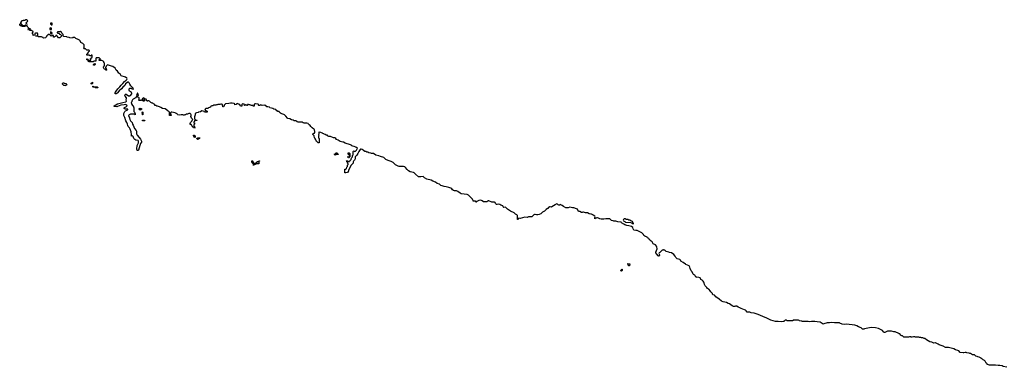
# Model space of a CAD drawing. Header units: inches. Extents: x 2559349 to 2678269, y 915212 to 1023331.
# Tile 38 of 48: x 2618750 to 2647746, y 956624 to 966846. Entities that reach past the tile are written whole.
import ezdxf

# ---------------------------------------------------------------- set-up
doc = ezdxf.new("R2010")
doc.units = ezdxf.units.IN
doc.header["$MEASUREMENT"] = 0
for name, color, linetype in [('C6916', 7, 'Continuous'), ('C6926', 7, 'Continuous'), ('C6935', 7, 'Continuous'), ('C6936', 7, 'Continuous'), ('C6945', 7, 'Continuous')]:
    doc.layers.add(name, color=color, linetype=linetype)

msp = doc.modelspace()

# ---------------------------------------------------------------- linework, layer by layer
at = {"layer": 'C6916', "color": 6}
for points in [[(2618930, 966846), (2618918, 966842), (2618910, 966826), (2618850, 966826), (2618842, 966818), (2618814, 966810), (2618794, 966790), (2618792, 966768), (2618778, 966762), (2618774, 966750), (2618778, 966738), (2618793, 966733), (2618798, 966718), (2618810, 966714), (2618818, 966698), (2618834, 966690), (2618838, 966678), (2618850, 966674), (2618890, 966674), (2618902, 966678), (2618910, 966694), (2618930, 966694), (2618938, 966678), (2618950, 966674), (2618962, 966678), (2618966, 966710), (2618962, 966722), (2618947, 966727), (2618942, 966742), (2618926, 966750), (2618942, 966758), (2618947, 966773), (2618962, 966778), (2618967, 966793), (2618982, 966798), (2618986, 966810), (2618982, 966822), (2618967, 966827), (2618962, 966842)], [(2619690, 966746), (2619658, 966742), (2619654, 966730), (2619658, 966718), (2619673, 966713), (2619678, 966698), (2619690, 966694), (2619702, 966698), (2619706, 966710), (2619702, 966742)], [(2619670, 966606), (2619638, 966602), (2619634, 966590), (2619638, 966558), (2619670, 966554), (2619682, 966558), (2619686, 966570), (2619682, 966602)], [(2619670, 966486), (2619658, 966482), (2619654, 966470), (2619658, 966438), (2619690, 966434), (2619702, 966438), (2619706, 966450), (2619702, 966462), (2619687, 966467), (2619682, 966482)]]:
    msp.add_lwpolyline(points, close=True, dxfattribs=at)
msp.add_lwpolyline([(2620000, 966443), (2619987, 966447), (2619982, 966482), (2619967, 966487), (2619962, 966502), (2619950, 966506), (2619938, 966502), (2619930, 966486), (2619870, 966486), (2619858, 966482), (2619854, 966470), (2619858, 966458), (2619870, 966454), (2619913, 966453), (2619918, 966418), (2619953, 966413), (2619994, 966370), (2619930, 966309), (2619909, 966309), (2619896, 966316), (2619866, 966350), (2619862, 966362), (2619846, 966370), (2619842, 966382), (2619830, 966386), (2619818, 966382), (2619814, 966370), (2619794, 966350), (2619774, 966346), (2619770, 966328), (2619750, 966328), (2619746, 966330), (2619746, 966370), (2619742, 966382), (2619710, 966386), (2619698, 966382), (2619690, 966366), (2619670, 966366), (2619662, 966382), (2619646, 966390), (2619642, 966402), (2619627, 966407), (2619590, 966408), (2619574, 966406), (2619570, 966386), (2619558, 966382), (2619553, 966367), (2619538, 966362), (2619534, 966330), (2619518, 966322), (2619514, 966310), (2619453, 966307), (2619446, 966310), (2619442, 966322), (2619410, 966328), (2619390, 966346), (2619290, 966346), (2619282, 966362), (2619227, 966367), (2619230, 966374), (2619270, 966374), (2619282, 966378), (2619287, 966393), (2619288, 966430), (2619270, 966448), (2619213, 966447), (2619198, 966442), (2619193, 966427), (2619193, 966387), (2619150, 966386), (2619142, 966422), (2619128, 966428), (2619126, 966450), (2619128, 966472), (2619142, 966478), (2619146, 966490), (2619142, 966502), (2619128, 966508), (2619122, 966522), (2619110, 966526), (2619047, 966527), (2619046, 966550), (2619062, 966558), (2619066, 966570), (2619062, 966582), (2619050, 966586), (2619018, 966582), (2619013, 966547), (2618987, 966547), (2618987, 966553), (2619002, 966558), (2619006, 966570), (2619006, 966610), (2619002, 966622), (2618988, 966628), (2618982, 966642), (2618967, 966647), (2618962, 966662), (2618950, 966666), (2618918, 966662), (2618910, 966646), (2618810, 966646), (2618802, 966662), (2618767, 966667), (2618762, 966702), (2618730, 966706)], dxfattribs=at)
at = {"layer": 'C6926', "color": 6}
msp.add_lwpolyline([(2630000, 962530), (2629930, 962530), (2629896, 962536), (2629816, 962576), (2629795, 962595), (2629771, 962631), (2629747, 962650), (2629690, 962678), (2629633, 962694), (2629550, 962729), (2629530, 962732), (2629496, 962770), (2629469, 962790), (2629379, 962819), (2629330, 962847), (2629242, 962862), (2629170, 962909), (2629150, 962914), (2629110, 962909), (2629090, 962919), (2629033, 962933), (2629006, 962950), (2628974, 962954), (2628950, 962968), (2628910, 962974), (2628875, 962995), (2628865, 963010), (2628839, 963030), (2628810, 963042), (2628790, 963042), (2628774, 963030), (2628737, 962970), (2628710, 962910), (2628678, 962862), (2628637, 962823), (2628631, 962810), (2628631, 962750), (2628605, 962715), (2628578, 962690), (2628571, 962670), (2628571, 962630), (2628563, 962617), (2628544, 962596), (2628530, 962589), (2628503, 962557), (2628431, 962410), (2628431, 962390), (2628423, 962377), (2628406, 962354), (2628350, 962338), (2628340, 962340), (2628330, 962346), (2628327, 962353), (2628326, 962450), (2628330, 962454), (2628350, 962454), (2628370, 962474), (2628386, 962510), (2628406, 962530), (2628406, 962570), (2628426, 962590), (2628422, 962622), (2628406, 962626), (2628402, 962662), (2628387, 962667), (2628382, 962682), (2628366, 962690), (2628370, 962694), (2628410, 962694), (2628418, 962678), (2628450, 962674), (2628462, 962678), (2628466, 962690), (2628482, 962698), (2628486, 962710), (2628507, 962733), (2628508, 962752), (2628527, 962793), (2628546, 962810), (2628546, 962850), (2628566, 962870), (2628567, 962973), (2628582, 962978), (2628590, 962994), (2628598, 962978), (2628610, 962974), (2628642, 962978), (2628647, 962993), (2628670, 963014), (2628695, 963070), (2628666, 963090), (2628638, 963098), (2628626, 963110), (2628536, 963136), (2628528, 963150), (2628490, 963169), (2628337, 963217), (2628290, 963243), (2628264, 963244), (2628184, 963264), (2628130, 963301), (2628084, 963324), (2628058, 963350), (2628030, 963369), (2627996, 963376), (2627906, 963410), (2627855, 963415), (2627815, 963435), (2627810, 963446), (2627790, 963446), (2627772, 963452), (2627746, 963470), (2627718, 963478), (2627706, 963490), (2627676, 963496), (2627668, 963510), (2627638, 963518), (2627618, 963530), (2627578, 963538), (2627570, 963546), (2627562, 963530), (2627562, 963490), (2627554, 963470), (2627558, 963458), (2627574, 963450), (2627558, 963442), (2627554, 963430), (2627554, 963370), (2627558, 963358), (2627574, 963350), (2627574, 963230), (2627570, 963226), (2627530, 963226), (2627522, 963242), (2627506, 963250), (2627502, 963262), (2627487, 963267), (2627482, 963302), (2627466, 963310), (2627462, 963342), (2627447, 963347), (2627442, 963362), (2627428, 963368), (2627426, 963430), (2627406, 963450), (2627402, 963462), (2627386, 963470), (2627386, 963490), (2627402, 963498), (2627408, 963512), (2627430, 963514), (2627438, 963530), (2627438, 963570), (2627428, 963588), (2627427, 963607), (2627418, 963630), (2627398, 963638), (2627377, 963657), (2627370, 963668), (2627353, 963673), (2627334, 963694), (2627328, 963710), (2627308, 963730), (2627272, 963752), (2627253, 963773), (2627248, 963790), (2627210, 963808), (2627130, 963808), (2627095, 963815), (2627070, 963829), (2626936, 963836), (2626926, 963850), (2626912, 963852), (2626890, 963872), (2626830, 963873), (2626806, 963890), (2626757, 963897), (2626709, 963930), (2626650, 963944), (2626634, 963954), (2626590, 964009), (2626570, 964029), (2626556, 964036), (2626549, 964050), (2626530, 964061), (2626470, 964078), (2626435, 964095), (2626426, 964110), (2626415, 964115), (2626410, 964126), (2626395, 964135), (2626390, 964146), (2626347, 964147), (2626342, 964162), (2626327, 964167), (2626290, 964208), (2626235, 964215), (2626208, 964230), (2626161, 964241), (2626119, 964259), (2626106, 964270), (2626061, 964281), (2626050, 964288), (2626030, 964288), (2625966, 964330), (2625890, 964326), (2625870, 964335), (2625842, 964338), (2625830, 964326), (2625790, 964326), (2625786, 964330), (2625786, 964350), (2625770, 964366), (2625695, 964375), (2625674, 964370), (2625654, 964350), (2625653, 964307), (2625630, 964306), (2625622, 964322), (2625610, 964326), (2625570, 964326), (2625556, 964336), (2625530, 964346), (2625510, 964346), (2625486, 964354), (2625454, 964350), (2625454, 964330), (2625450, 964326), (2625430, 964326), (2625422, 964342), (2625410, 964346), (2625398, 964342), (2625390, 964326), (2625370, 964326), (2625366, 964330), (2625362, 964362), (2625347, 964367), (2625310, 964368), (2625292, 964350), (2625294, 964310), (2625290, 964306), (2625270, 964306), (2625246, 964310), (2625246, 964330), (2625207, 964367), (2625150, 964378), (2625134, 964370), (2625132, 964348), (2625090, 964346), (2625086, 964350), (2625086, 964370), (2625070, 964386), (2625010, 964396), (2624954, 964390), (2624910, 964377), (2624814, 964370), (2624774, 964330), (2624772, 964308), (2624758, 964302), (2624750, 964286), (2624728, 964288), (2624726, 964350), (2624690, 964362), (2624670, 964362), (2624645, 964355), (2624586, 964354), (2624570, 964346), (2624550, 964346), (2624525, 964335), (2624454, 964330), (2624442, 964318), (2624410, 964309), (2624372, 964290), (2624366, 964274), (2624312, 964250), (2624290, 964235), (2624230, 964232), (2624205, 964210), (2624218, 964178), (2624252, 964172), (2624258, 964158), (2624270, 964154), (2624270, 964126), (2624190, 964126), (2624182, 964142), (2624150, 964158), (2624110, 964162), (2624070, 964138), (2624014, 964130), (2624002, 964118), (2623954, 964110), (2623914, 964090), (2623913, 964053), (2623894, 963990), (2623894, 963950), (2623898, 963938), (2623912, 963932), (2623918, 963898), (2623930, 963894), (2623970, 963894), (2623974, 963890), (2623970, 963886), (2623910, 963886), (2623898, 963882), (2623894, 963850), (2623878, 963842), (2623874, 963830), (2623878, 963818), (2623894, 963810), (2623894, 963770), (2623878, 963762), (2623874, 963730), (2623878, 963718), (2623894, 963710), (2623898, 963678), (2623914, 963670), (2623910, 963666), (2623890, 963666), (2623868, 963668), (2623862, 963682), (2623847, 963687), (2623842, 963702), (2623827, 963707), (2623822, 963742), (2623807, 963747), (2623802, 963762), (2623770, 963766), (2623766, 963770), (2623767, 963813), (2623782, 963818), (2623787, 963833), (2623802, 963838), (2623807, 963853), (2623822, 963858), (2623826, 963890), (2623842, 963898), (2623846, 963910), (2623842, 963922), (2623827, 963927), (2623822, 963942), (2623810, 963946), (2623802, 963982), (2623788, 963988), (2623786, 964010), (2623796, 964024), (2623798, 964050), (2623790, 964066), (2623766, 964090), (2623734, 964090), (2623687, 964073), (2623653, 964067), (2623630, 964046), (2623610, 964046), (2623590, 964038), (2623570, 964038), (2623550, 964048), (2623510, 964052), (2623450, 964042), (2623408, 964048), (2623398, 964058), (2623390, 964075), (2623366, 964090), (2623339, 964099), (2623326, 964110), (2623275, 964115), (2623230, 964128), (2623213, 964127), (2623198, 964122), (2623194, 964110), (2623194, 964070), (2623198, 964058), (2623214, 964050), (2623214, 964030), (2623210, 964026), (2623170, 964026), (2623166, 964030), (2623166, 964130), (2623155, 964135), (2623146, 964150), (2623119, 964159), (2623109, 964170), (2623030, 964227), (2622957, 964237), (2622910, 964268), (2622870, 964288), (2622834, 964294), (2622810, 964308), (2622788, 964308), (2622770, 964326), (2622730, 964326), (2622726, 964330), (2622726, 964350), (2622686, 964370), (2622667, 964387), (2622648, 964388), (2622630, 964406), (2622610, 964408), (2622568, 964450), (2622550, 964462), (2622522, 964458), (2622512, 964448), (2622506, 964450), (2622502, 964462), (2622488, 964468), (2622487, 964487), (2622470, 964506), (2622426, 964506), (2622426, 964530), (2622415, 964535), (2622410, 964546), (2622378, 964542), (2622373, 964527), (2622358, 964522), (2622354, 964510), (2622358, 964498), (2622370, 964494), (2622414, 964494), (2622418, 964478), (2622434, 964470), (2622418, 964462), (2622413, 964447), (2622390, 964446), (2622382, 964462), (2622350, 964466), (2622342, 964482), (2622330, 964486), (2622318, 964482), (2622312, 964468), (2622270, 964466), (2622262, 964482), (2622246, 964490), (2622262, 964498), (2622266, 964510), (2622266, 964550), (2622262, 964562), (2622230, 964566), (2622222, 964582), (2622210, 964586), (2622178, 964582), (2622174, 964550), (2622170, 964546), (2622138, 964542), (2622133, 964527), (2622094, 964510), (2622085, 964495), (2622070, 964486), (2622054, 964450), (2622054, 964430), (2622038, 964422), (2622034, 964410), (2622052, 964350), (2622070, 964325), (2622091, 964311), (2622105, 964285), (2622112, 964250), (2622114, 964150), (2622134, 964130), (2622138, 964098), (2622152, 964092), (2622154, 964046), (2622147, 964047), (2622142, 964062), (2622130, 964066), (2622010, 964068), (2621970, 964048), (2621952, 964030), (2621979, 963959), (2621991, 963910), (2622010, 963872), (2622062, 963822), (2622075, 963770), (2622089, 963749), (2622131, 963651), (2622179, 963590), (2622187, 963570), (2622185, 963530), (2622192, 963510), (2622192, 963490), (2622210, 963452), (2622270, 963385), (2622310, 963331), (2622340, 963270), (2622339, 963241), (2622312, 963210), (2622302, 963178), (2622293, 963167), (2622292, 963148), (2622246, 963014), (2622230, 962995), (2622210, 962998), (2622202, 963050), (2622210, 963150), (2622250, 963222), (2622252, 963270), (2622241, 963290), (2622230, 963297), (2622170, 963305), (2622139, 963319), (2622111, 963351), (2622090, 963413), (2622070, 963429), (2622045, 963425), (2622042, 963470), (2622028, 963550), (2622007, 963627), (2621986, 963666), (2621946, 963710), (2621936, 963730), (2621925, 963770), (2621902, 963822), (2621872, 963872), (2621846, 963966), (2621813, 964030), (2621815, 964085), (2621847, 964150), (2621870, 964170), (2621916, 964190), (2621935, 964210), (2621930, 964216), (2621910, 964220), (2621856, 964216), (2621829, 964230), (2621829, 964250), (2621839, 964261), (2621913, 964307), (2621909, 964330), (2621890, 964344), (2621870, 964350), (2621830, 964347), (2621732, 964328), (2621630, 964290), (2621610, 964288), (2621567, 964293), (2621546, 964290), (2621536, 964296), (2621529, 964309), (2621630, 964374), (2621750, 964400), (2621790, 964416), (2621879, 964430), (2621893, 964450), (2621885, 964490), (2621895, 964530), (2621893, 964550), (2621855, 964595), (2621847, 964630), (2621854, 964646), (2621866, 964654), (2621890, 964654), (2621959, 964610), (2621970, 964604), (2621990, 964603), (2622010, 964619), (2622050, 964670), (2622051, 964690), (2622042, 964710), (2621987, 964747), (2621970, 964770), (2621971, 964809), (2621990, 964828), (2622011, 964831), (2622030, 964831), (2622061, 964810), (2622090, 964799), (2622101, 964810), (2622090, 964832), (2622038, 964878), (2622021, 964901), (2621996, 964950), (2621970, 964985), (2621950, 965005), (2621930, 965009), (2621870, 964957), (2621844, 964916), (2621790, 964867), (2621748, 964812), (2621683, 964757), (2621617, 964683), (2621587, 964667), (2621567, 964667), (2621559, 964679), (2621556, 964690), (2621561, 964710), (2621593, 964747), (2621642, 964818), (2621698, 964870), (2621739, 964921), (2621790, 964971), (2621835, 965030), (2621890, 965069), (2621908, 965090), (2621911, 965110), (2621902, 965130), (2621870, 965157), (2621738, 965198), (2621715, 965235), (2621710, 965253), (2621698, 965258), (2621690, 965268), (2621670, 965275), (2621629, 965330), (2621590, 965366), (2621558, 965418), (2621489, 965470), (2621450, 965483), (2621426, 965486), (2621370, 965514), (2621350, 965515), (2621330, 965506), (2621299, 965481), (2621274, 965430), (2621278, 965418), (2621292, 965410), (2621298, 965378), (2621314, 965370), (2621310, 965366), (2621290, 965366), (2621282, 965382), (2621247, 965387), (2621242, 965402), (2621226, 965410), (2621222, 965442), (2621206, 965450), (2621222, 965458), (2621226, 965470), (2621238, 965482), (2621246, 965510), (2621246, 965570), (2621226, 965590), (2621226, 965610), (2621206, 965630), (2621190, 965638), (2621170, 965646), (2621087, 965647), (2621086, 965670), (2621090, 965674), (2621122, 965678), (2621126, 965690), (2621090, 965722), (2621070, 965728), (2620998, 965722), (2620994, 965710), (2620994, 965630), (2620990, 965626), (2620930, 965626), (2620910, 965606), (2620787, 965607), (2620782, 965622), (2620766, 965630), (2620762, 965662), (2620730, 965666), (2620726, 965670), (2620726, 965690), (2620730, 965694), (2620750, 965694), (2620758, 965678), (2620774, 965670), (2620778, 965658), (2620793, 965653), (2620798, 965638), (2620810, 965634), (2620822, 965638), (2620827, 965653), (2620842, 965658), (2620846, 965670), (2620842, 965682), (2620830, 965686), (2620828, 965692), (2620842, 965698), (2620850, 965714), (2620862, 965718), (2620867, 965733), (2620882, 965738), (2620886, 965750), (2620886, 965790), (2620882, 965802), (2620870, 965806), (2620858, 965802), (2620850, 965786), (2620830, 965786), (2620808, 965790), (2620806, 965806), (2620727, 965807), (2620726, 965830), (2620742, 965838), (2620750, 965854), (2620762, 965858), (2620766, 965890), (2620782, 965898), (2620787, 965913), (2620802, 965918), (2620806, 965930), (2620802, 965942), (2620790, 965946), (2620730, 965946), (2620722, 965962), (2620707, 965967), (2620702, 965982), (2620690, 965986), (2620650, 965986), (2620642, 966002), (2620626, 966010), (2620642, 966018), (2620646, 966030), (2620648, 966090), (2620647, 966107), (2620635, 966115), (2620628, 966130), (2620610, 966148), (2620555, 966175), (2620529, 966229), (2620510, 966248), (2620490, 966254), (2620470, 966269), (2620406, 966290), (2620370, 966326), (2620330, 966326), (2620318, 966322), (2620310, 966308), (2620231, 966309), (2620207, 966327), (2620150, 966328), (2620142, 966342), (2620130, 966346), (2620046, 966350), (2620042, 966362), (2620026, 966370), (2620026, 966410), (2620022, 966422), (2620008, 966428), (2620002, 966442), (2620000, 966443)], dxfattribs=at)
for points in [[(2620950, 965506), (2620928, 965508), (2620926, 965530), (2620942, 965538), (2620947, 965553), (2620970, 965554), (2620972, 965528), (2620958, 965522)], [(2620110, 964906), (2620046, 964910), (2620042, 964922), (2620026, 964930), (2620022, 964942), (2620006, 964950), (2620007, 964973), (2620022, 964978), (2620030, 964994), (2620050, 964992), (2620058, 964978), (2620073, 964973), (2620114, 964970), (2620118, 964958), (2620131, 964951), (2620134, 964930), (2620118, 964922)], [(2620870, 964946), (2620862, 964962), (2620848, 964970), (2620862, 964978), (2620870, 964994), (2620882, 964998), (2620890, 965014), (2620894, 965010), (2620892, 964968), (2620878, 964962)], [(2620930, 964874), (2621030, 964874), (2621038, 964858), (2621054, 964850), (2621050, 964846), (2620970, 964846), (2620962, 964862), (2620950, 964866), (2620910, 964866), (2620906, 964870), (2620906, 964890), (2620913, 964893), (2620918, 964878)], [(2622210, 964686), (2622205, 964655), (2622194, 964630), (2622198, 964598), (2622210, 964594), (2622222, 964598), (2622227, 964613), (2622242, 964618), (2622246, 964630), (2622242, 964662), (2622227, 964667), (2622222, 964682)], [(2622310, 964188), (2622288, 964188), (2622282, 964202), (2622266, 964210), (2622267, 964233), (2622282, 964238), (2622290, 964254), (2622298, 964238), (2622330, 964234), (2622334, 964230), (2622333, 964207), (2622318, 964202)], [(2622366, 964046), (2622366, 964090), (2622362, 964102), (2622346, 964110), (2622362, 964118), (2622370, 964134), (2622374, 964130), (2622374, 964050), (2622370, 964046)], [(2622430, 963868), (2622366, 963870), (2622366, 963890), (2622370, 963894), (2622430, 963892), (2622434, 963870)], [(2623910, 963386), (2623887, 963387), (2623882, 963422), (2623866, 963430), (2623867, 963453), (2623890, 963454), (2623898, 963438), (2623914, 963430), (2623914, 963390)], [(2624010, 963326), (2623987, 963327), (2623982, 963342), (2623970, 963346), (2623967, 963353), (2623982, 963358), (2623990, 963374), (2624053, 963373), (2624053, 963367), (2624038, 963362), (2624033, 963347), (2624018, 963342)], [(2625650, 962566), (2625627, 962567), (2625630, 962574), (2625642, 962578), (2625646, 962590), (2625642, 962602), (2625630, 962606), (2625622, 962622), (2625610, 962626), (2625602, 962642), (2625588, 962648), (2625586, 962670), (2625590, 962694), (2625610, 962694), (2625614, 962690), (2625618, 962658), (2625633, 962653), (2625638, 962618), (2625650, 962614), (2625690, 962614), (2625702, 962618), (2625707, 962633), (2625722, 962638), (2625727, 962653), (2625742, 962658), (2625747, 962673), (2625782, 962678), (2625790, 962694), (2625813, 962693), (2625813, 962687), (2625798, 962682), (2625794, 962670), (2625793, 962607), (2625710, 962606), (2625698, 962602), (2625690, 962586), (2625658, 962582)], [(2628050, 962866), (2628027, 962867), (2628022, 962882), (2628008, 962890), (2628010, 962894), (2628042, 962898), (2628047, 962913), (2628062, 962918), (2628068, 962932), (2628090, 962934), (2628098, 962918), (2628110, 962914), (2628118, 962898), (2628132, 962892), (2628130, 962886), (2628070, 962886), (2628058, 962882)], [(2628430, 962786), (2628422, 962802), (2628406, 962810), (2628410, 962814), (2628450, 962814), (2628462, 962818), (2628466, 962830), (2628466, 962870), (2628462, 962882), (2628430, 962886), (2628426, 962890), (2628426, 962930), (2628430, 962934), (2628450, 962934), (2628458, 962918), (2628474, 962910), (2628474, 962810), (2628458, 962802), (2628450, 962788)]]:
    msp.add_lwpolyline(points, close=True, dxfattribs=at)
at = {"layer": 'C6935', "color": 6}
for points in [[(2637601, 960000), (2637585, 959990), (2637571, 959970), (2637592, 959930), (2637592, 959910), (2637578, 959902), (2637574, 959890), (2637566, 959890), (2637562, 959902), (2637550, 959906), (2637509, 959949), (2637488, 959990), (2637488, 960000)], [(2640000, 958354), (2639956, 958376), (2639909, 958390), (2639870, 958417), (2639850, 958422), (2639830, 958420), (2639810, 958410), (2639770, 958416), (2639730, 958430), (2639650, 958486), (2639610, 958500), (2639565, 958525), (2639466, 958550), (2639418, 958570), (2639350, 958629), (2639253, 958693), (2639218, 958730), (2639208, 958748), (2639174, 958754), (2639154, 958774), (2639148, 958790), (2639100, 958840), (2639088, 958870), (2639050, 958909), (2639037, 958917), (2639030, 958928), (2639003, 958943), (2638988, 958970), (2638937, 959017), (2638915, 959055), (2638904, 959110), (2638894, 959130), (2638873, 959153), (2638850, 959188), (2638809, 959209), (2638802, 959230), (2638788, 959250), (2638750, 959269), (2638681, 959279), (2638668, 959268), (2638666, 959290), (2638656, 959296), (2638635, 959330), (2638592, 959352), (2638583, 959363), (2638549, 959430), (2638522, 959462), (2638493, 959530), (2638481, 959570), (2638464, 959604), (2638370, 959649), (2638353, 959653), (2638288, 959710), (2638222, 959742), (2638209, 959770), (2638188, 959790), (2638110, 959815), (2638072, 959852), (2638049, 959890), (2638010, 959938), (2637950, 959989), (2637890, 959997), (2637885, 960000)]]:
    msp.add_lwpolyline(points, dxfattribs=at)
for points in [[(2636470, 959446), (2636462, 959462), (2636448, 959470), (2636466, 959474), (2636468, 959490), (2636486, 959494), (2636486, 959506), (2636492, 959512), (2636494, 959470), (2636478, 959462)], [(2636687, 959607), (2636682, 959622), (2636666, 959630), (2636662, 959662), (2636646, 959670), (2636714, 959670), (2636710, 959608)]]:
    msp.add_lwpolyline(points, close=True, dxfattribs=at)
at = {"layer": 'C6936', "color": 6}
for points in [[(2637488, 960000), (2637488, 960010), (2637519, 960110), (2637516, 960164), (2637508, 960190), (2637470, 960222), (2637408, 960250), (2637378, 960310), (2637315, 960355), (2637308, 960368), (2637296, 960376), (2637278, 960410), (2637235, 960435), (2637226, 960450), (2637159, 960479), (2637135, 960495), (2637118, 960530), (2637070, 960582), (2637033, 960593), (2637010, 960609), (2636930, 960648), (2636890, 960642), (2636839, 960659), (2636814, 960694), (2636808, 960730), (2636770, 960762), (2636690, 960784), (2636632, 960792), (2636574, 960814), (2636537, 960837), (2636469, 960869), (2636458, 960890), (2636450, 960894), (2636366, 960906), (2636310, 960921), (2636250, 960917), (2636230, 960929), (2636181, 960941), (2636157, 960957), (2636128, 960988), (2636010, 960993), (2635950, 960977), (2635870, 960982), (2635830, 960989), (2635798, 961010), (2635770, 961021), (2635750, 961019), (2635728, 961008), (2635712, 961008), (2635698, 961002), (2635690, 960988), (2635689, 961030), (2635695, 961050), (2635688, 961070), (2635637, 961097), (2635628, 961110), (2635590, 961129), (2635569, 961129), (2635520, 961140), (2635470, 961168), (2635412, 961168), (2635350, 961182), (2635330, 961182), (2635310, 961175), (2635290, 961178), (2635250, 961202), (2635206, 961210), (2635179, 961270), (2635150, 961285), (2635066, 961310), (2635030, 961313), (2634950, 961329), (2634902, 961318), (2634835, 961315), (2634769, 961349), (2634730, 961384), (2634690, 961404), (2634670, 961409), (2634650, 961389), (2634630, 961389), (2634610, 961402), (2634590, 961424), (2634570, 961429), (2634532, 961410), (2634521, 961399), (2634421, 961339), (2634410, 961335), (2634370, 961343), (2634350, 961341), (2634331, 961330), (2634306, 961294), (2634290, 961289), (2634254, 961266), (2634231, 961249), (2634203, 961217), (2634150, 961189), (2634102, 961138), (2634044, 961116), (2634010, 961109), (2633970, 961112), (2633930, 961122), (2633910, 961121), (2633891, 961110), (2633841, 961059), (2633828, 961052), (2633730, 961049), (2633690, 961033), (2633630, 961036), (2633490, 961002), (2633450, 961006), (2633438, 961002), (2633430, 960966), (2633410, 960966), (2633406, 960970), (2633408, 961090), (2633388, 961110), (2633349, 961129), (2633317, 961157), (2633308, 961170), (2633200, 961220), (2633118, 961278), (2633070, 961319), (2633050, 961329), (2633006, 961326), (2632990, 961346), (2632979, 961370), (2632950, 961385), (2632915, 961395), (2632888, 961410), (2632850, 961421), (2632810, 961413), (2632790, 961415), (2632759, 961439), (2632749, 961470), (2632730, 961484), (2632683, 961477), (2632650, 961477), (2632570, 961519), (2632550, 961519), (2632532, 961510), (2632510, 961486), (2632410, 961488), (2632370, 961519), (2632350, 961529), (2632310, 961537), (2632274, 961530), (2632230, 961506), (2632198, 961502), (2632194, 961470), (2632190, 961466), (2632182, 961502), (2632170, 961506), (2632110, 961506), (2632106, 961510), (2632106, 961530), (2632098, 961538), (2632088, 961570), (2632056, 961596), (2632040, 961620), (2632010, 961649), (2631996, 961656), (2631970, 961684), (2631930, 961709), (2631749, 961729), (2631723, 961743), (2631655, 961790), (2631610, 961809), (2631550, 961812), (2631521, 961821), (2631498, 961838), (2631475, 961870), (2631450, 961889), (2631391, 961909), (2631312, 961928), (2631250, 961936), (2631190, 961956), (2631154, 961974), (2631110, 962007), (2631045, 962025), (2630997, 962070), (2630914, 962094), (2630866, 962126), (2630741, 962161), (2630675, 962195), (2630630, 962230), (2630564, 962224), (2630490, 962229), (2630402, 962302), (2630370, 962341), (2630350, 962350), (2630251, 962371), (2630200, 962400), (2630157, 962437), (2630110, 962504), (2630090, 962516), (2630050, 962530), (2630000, 962530)], [(2637885, 960000), (2637869, 960009), (2637789, 960029), (2637750, 960068), (2637728, 960068), (2637710, 960086), (2637698, 960082), (2637692, 960068), (2637670, 960066), (2637632, 960030), (2637625, 960015), (2637601, 960000)]]:
    msp.add_lwpolyline(points, dxfattribs=at)
msp.add_lwpolyline([(2636590, 960986), (2636550, 960986), (2636530, 960966), (2636525, 960950), (2636532, 960930), (2636571, 960911), (2636590, 960892), (2636744, 960884), (2636754, 960870), (2636784, 960864), (2636794, 960850), (2636810, 960842), (2636818, 960842), (2636826, 960850), (2636822, 960862), (2636806, 960866), (2636802, 960902), (2636787, 960907), (2636782, 960922), (2636747, 960927), (2636742, 960942), (2636730, 960946), (2636690, 960946), (2636682, 960962), (2636670, 960966), (2636610, 960966), (2636602, 960982)], close=True, dxfattribs=at)
at = {"layer": 'C6945', "color": 6}
msp.add_lwpolyline([(2647824, 956624), (2647710, 956650), (2647683, 956663), (2647614, 956674), (2647570, 956674), (2647488, 956688), (2647310, 956690), (2647249, 956709), (2647246, 956710), (2647246, 956730), (2647210, 956749), (2647206, 956766), (2647190, 956784), (2647183, 956803), (2647170, 956810), (2647163, 956823), (2647145, 956830), (2647127, 956847), (2647110, 956850), (2647103, 956863), (2647087, 956870), (2647067, 956887), (2647050, 956890), (2647042, 956902), (2647002, 956922), (2646969, 956930), (2646945, 956945), (2646909, 956950), (2646865, 956985), (2646850, 956990), (2646806, 956990), (2646747, 957027), (2646729, 957030), (2646710, 957041), (2646646, 957050), (2646620, 957060), (2646590, 957061), (2646551, 957050), (2646530, 957050), (2646450, 957062), (2646404, 957104), (2646378, 957118), (2646310, 957137), (2646262, 957162), (2646217, 957177), (2646104, 957204), (2646010, 957209), (2645946, 957246), (2645830, 957287), (2645803, 957303), (2645718, 957338), (2645710, 957341), (2645670, 957337), (2645650, 957341), (2645610, 957362), (2645550, 957374), (2645450, 957430), (2645409, 957469), (2645386, 957470), (2645349, 957489), (2645306, 957490), (2645290, 957498), (2645250, 957498), (2645228, 957508), (2645215, 957505), (2645153, 957507), (2645129, 957510), (2645110, 957519), (2645070, 957523), (2645030, 957510), (2645006, 957510), (2644990, 957518), (2644950, 957518), (2644929, 957509), (2644790, 957508), (2644782, 957522), (2644770, 957526), (2644747, 957547), (2644726, 957550), (2644690, 957565), (2644677, 957597), (2644666, 957606), (2644650, 957610), (2644642, 957622), (2644527, 957667), (2644489, 957670), (2644426, 957686), (2644350, 957689), (2644310, 957683), (2644230, 957650), (2644210, 957648), (2644190, 957662), (2644161, 957701), (2644137, 957717), (2644044, 957764), (2643950, 957782), (2643830, 957789), (2643773, 957787), (2643630, 957759), (2643610, 957749), (2643570, 957748), (2643526, 957786), (2643450, 957816), (2643403, 957844), (2643369, 957850), (2643341, 957861), (2643270, 957876), (2643090, 957896), (2643026, 957886), (2642970, 957889), (2642904, 957924), (2642888, 957928), (2642810, 957933), (2642746, 957930), (2642650, 957944), (2642601, 957930), (2642530, 957929), (2642430, 957898), (2642410, 957896), (2642327, 957947), (2642230, 957956), (2642170, 957968), (2642072, 957968), (2642010, 957962), (2641970, 957969), (2641790, 957968), (2641782, 957982), (2641710, 957988), (2641702, 958002), (2641690, 958006), (2641530, 958006), (2641518, 958002), (2641514, 957990), (2641450, 957988), (2641350, 957988), (2641342, 958002), (2641330, 958006), (2641290, 958006), (2641285, 957995), (2641270, 957988), (2641263, 957977), (2641252, 957970), (2641233, 957967), (2641170, 957962), (2641090, 957975), (2641010, 957969), (2640870, 958006), (2640753, 958073), (2640630, 958114), (2640497, 958177), (2640380, 958220), (2640294, 958230), (2640250, 958240), (2640190, 958241), (2640170, 958247), (2640142, 958282), (2640120, 958300), (2640090, 958310), (2640000, 958354)], dxfattribs=at)

doc.saveas('drawing.dxf')
